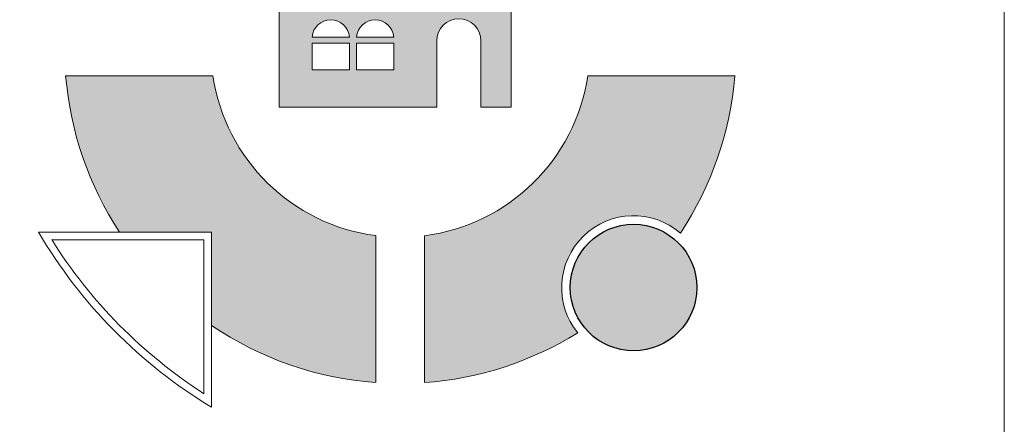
# Model space of a CAD drawing. Header units: centimetres. Extents: x 5703 to 19022, y -2164 to 612.
# Tile 5 of 48: x 6153 to 6309, y -717 to -652. Entities that reach past the tile are written whole.
import ezdxf

# ---------------------------------------------------------------- set-up
doc = ezdxf.new("R2010")
doc.units = ezdxf.units.CM
doc.header["$MEASUREMENT"] = 0

msp = doc.modelspace()

# ---------------------------------------------------------------- hatches: boundary and pattern name
at = {"linetype": 'Continuous', "lineweight": 20}
h = msp.add_hatch(color=152, dxfattribs=at)
h.paths.add_polyline_path([(6193.93, -648.17), (6193.93, -666.35), (6218.99, -666.35), (6218.99, -655.79, -0.999998), (6225.99, -655.79), (6225.99, -666.35), (6230.81, -666.35), (6230.81, -648.17)])
h.paths.add_polyline_path([(6205.09, -660.4), (6199.14, -660.4), (6199.14, -656.15), (6205.09, -656.15)], flags=0)
h.paths.add_polyline_path([(6199.15, -655.2, -0.933066), (6205.08, -655.2)], flags=0)
h.paths.add_polyline_path([(6206.21, -656.15), (6212.16, -656.15), (6212.16, -660.4), (6206.21, -660.4)], flags=0)
h.paths.add_polyline_path([(6212.15, -655.2), (6206.22, -655.2, -0.933066)], flags=0)
for points in [[(6183.14, -686.23), (6183.14, -701.08, 0.131747), (6209.28, -710.19), (6209.28, -686.79, -0.33476), (6183.36, -661.36), (6159.93, -661.36, 0.125003), (6168.52, -686.23)], [(6217.03, -686.8), (6217.03, -710.19, 0.1217), (6241.41, -702.26, -0.913831), (6257.75, -686.38, 0.125876), (6266.44, -661.36), (6243.01, -661.36, -0.335254)]]:
    msp.add_hatch(color=152, dxfattribs=at).paths.add_polyline_path(points)
at = {"linetype": 'Continuous', "lineweight": 25, "true_color": 0xdf0000}
msp.add_hatch(color=12, dxfattribs=at).paths.add_polyline_path([(6260.36, -695.06, 1), (6240.23, -695.06, 1)])

# ---------------------------------------------------------------- linework, layer by layer
at = {"color": 152, "linetype": 'Continuous', "lineweight": 20}
for p, q in [((6199.15, -655.2), (6205.08, -655.2)), ((6206.22, -655.2), (6212.15, -655.2)), ((6209.28, -710.19), (6209.28, -686.79)), ((6217.03, -710.19), (6217.03, -686.8))]:
    msp.add_line(p, q, dxfattribs=at)
at = {"color": 7, "linetype": 'Continuous', "lineweight": 13, "flags": 128}
msp.add_lwpolyline([(5733.29, 611.81), (6309.29, 611.81), (6309.29, -1664.93), (5733.29, -1664.93)], close=True, dxfattribs=at)
at = {"color": 152, "linetype": 'Continuous', "lineweight": 20, "flags": 128}
for points in [[(6218.99, -666.35), (6193.93, -666.35), (6193.93, -648.17), (6230.81, -648.17), (6230.81, -666.35), (6225.99, -666.35)], [(6218.99, -666.35), (6218.99, -655.79)], [(6225.99, -666.35), (6225.99, -655.79)], [(6159.93, -661.36), (6183.36, -661.36)], [(6266.44, -661.36), (6243.01, -661.36)], [(6183.14, -714.09), (6183.14, -686.23), (6155.61, -686.23)], [(6183.14, -714.09), (6183.14, -686.23), (6155.61, -686.23)], [(6181.93, -711.96), (6181.93, -687.44), (6157.71, -687.44)]]:
    msp.add_lwpolyline(points, dxfattribs=at)
for points in [[(6199.14, -660.4), (6205.09, -660.4), (6205.09, -656.15), (6199.14, -656.15)], [(6206.21, -660.4), (6212.16, -660.4), (6212.16, -656.15), (6206.21, -656.15)]]:
    msp.add_lwpolyline(points, close=True, dxfattribs=at)
at = {"color": 12, "linetype": 'Continuous', "lineweight": 25, "true_color": 0xdf0000}
msp.add_circle((6250.3, -695.06), 10.07, dxfattribs=at)
at = {"color": 152, "linetype": 'Continuous', "lineweight": 20}
for centre, radius, start, end in [((6202.11, -655.41), 2.97, 3.9663, 176.0337), ((6209.18, -655.41), 2.97, 3.9663, 176.0337), ((6222.49, -655.79), 3.5, 0, 180), ((6213.18, -656.89), 53.44, 184.8014, 213.3022), ((6213.18, -656.89), 30.16, 188.5293, 262.5632), ((6213.18, -656.89), 30.16, 277.3349, 351.4707), ((6213.18, -656.89), 53.44, 326.5008, 355.1986), ((6250.3, -695.06), 11.44, 49.3498, 219.038), ((6224.06, -646.14), 79.32, 210.3556, 238.9414), ((6224.91, -645.29), 79.32, 212.0949, 237.1888), ((6213.18, -656.89), 53.44, 235.7898, 265.811), ((6213.18, -656.89), 53.44, 274.1318, 301.887)]:
    msp.add_arc(centre, radius, start, end, dxfattribs=at)

doc.saveas('drawing.dxf')
